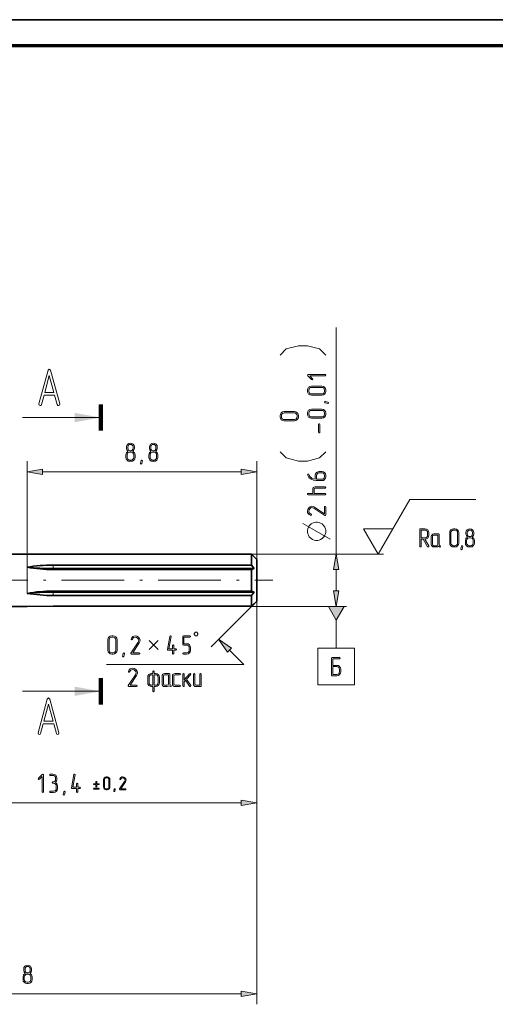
# Model space of a CAD drawing. Extents: x 0 to 420, y 0 to 297.
# Tile 14 of 18: x 205 to 296, y 108 to 297. Entities that reach past the tile are written whole.
import ezdxf

# ---------------------------------------------------------------- set-up
doc = ezdxf.new("R2010")
doc.units = 0
doc.linetypes.add('DASHDOT', pattern=[18.5, 12, -3, 0.5, -3])

msp = doc.modelspace()

# ---------------------------------------------------------------- linework, layer by layer
at = {"color": 7, "lineweight": 35}
for p, q in [((0, 297), (420, 297)), ((183.77, 194.66), (206.77, 194.66)), ((211.74, 194.64), (249.77, 194.64)), ((211.74, 194.64), (249.77, 194.64)), ((211.74, 192.56), (249.77, 192.56)), ((250.27, 191.91), (211.74, 191.91)), ((211.74, 191.74), (249.77, 191.74)), ((211.74, 187.59), (249.77, 187.59)), ((250.27, 187.41), (211.74, 187.41)), ((211.74, 186.76), (249.77, 186.76)), ((183.77, 184.66), (206.77, 184.66)), ((211.74, 184.68), (249.77, 184.68))]:
    msp.add_line(p, q, dxfattribs=at)
at = {"color": 7, "lineweight": 70}
msp.add_line((415, 292), (20, 292), dxfattribs=at)
at = {"color": 7, "lineweight": 13}
for p, q in [((265.99, 194.66), (265.99, 238.04)), ((206.77, 187.16), (206.77, 212.44)), ((209.72, 210.44), (247.81, 210.44)), ((275.04, 194.64), (250.77, 194.64)), ((250.77, 185.66), (250.77, 108.48)), ((250.77, 185.66), (250.77, 145.05)), ((248.31, 173.53), (222, 173.53)), ((186.72, 147.05), (247.81, 147.05)), ((163.72, 110.48), (247.81, 110.48))]:
    msp.add_line(p, q, dxfattribs=at)
at = {"color": 7, "lineweight": 100, "ltscale": 0.125}
for p, q in [((220.91, 223.32), (220.91, 218.32)), ((220.91, 165.91), (220.91, 170.91))]:
    msp.add_line(p, q, dxfattribs=at)
at = {"color": 7, "lineweight": 13, "ltscale": 0.375}
for p, q in [((220.91, 220.82), (205.91, 220.82)), ((220.91, 168.41), (205.91, 168.41))]:
    msp.add_line(p, q, dxfattribs=at)
at = {"color": 7, "lineweight": 13, "ltscale": 0.469447}
msp.add_line((250.77, 193.66), (250.77, 212.44), dxfattribs=at)
at = {"color": 7, "lineweight": 13, "ltscale": 0.303109}
msp.add_line((274.04, 194.64), (280.1, 205.14), dxfattribs=at)
at = {"color": 7, "lineweight": 13, "ltscale": 0.315598}
msp.add_line((280.1, 205.14), (292.72, 205.14), dxfattribs=at)
at = {"color": 7, "lineweight": 13, "ltscale": 0.141451}
for p, q in [((274.04, 194.64), (271.21, 199.54)), ((271.21, 199.54), (276.87, 199.54))]:
    msp.add_line(p, q, dxfattribs=at)
at = {"color": 7, "lineweight": 35, "ltscale": 0.124375}
for p, q in [((206.77, 194.66), (211.74, 194.64)), ((206.77, 194.66), (211.74, 194.64)), ((206.77, 184.66), (211.74, 184.68))]:
    msp.add_line(p, q, dxfattribs=at)
at = {"color": 7, "lineweight": 13, "ltscale": 0.455556}
for p, q in [((249.77, 194.66), (267.99, 194.66)), ((249.77, 184.66), (267.99, 184.66))]:
    msp.add_line(p, q, dxfattribs=at)
at = {"color": 7, "lineweight": 35, "ltscale": 0.014732}
msp.add_line((249.77, 194.64), (249.77, 194.05), dxfattribs=at)
at = {"color": 7, "lineweight": 35, "ltscale": 0.017279}
for p, q in [((250.27, 194.16), (249.77, 194.64)), ((250.27, 194.16), (249.77, 194.64)), ((250.27, 185.16), (249.77, 184.68))]:
    msp.add_line(p, q, dxfattribs=at)
at = {"color": 7, "lineweight": 13, "ltscale": 0.016296}
for p, q in [((211.74, 191.91), (211.74, 192.56)), ((211.74, 186.76), (211.74, 187.41))]:
    msp.add_line(p, q, dxfattribs=at)
at = {"color": 7, "lineweight": 35, "ltscale": 0.037152}
msp.add_line((249.77, 194.05), (249.77, 192.56), dxfattribs=at)
at = {"color": 7, "lineweight": 35, "ltscale": 0.020538}
for p, q in [((250.27, 191.91), (249.77, 192.56)), ((250.27, 187.41), (249.77, 186.76))]:
    msp.add_line(p, q, dxfattribs=at)
at = {"color": 7, "lineweight": 35, "ltscale": 0.017683}
for p, q in [((250.77, 193.66), (250.27, 194.16)), ((250.77, 185.66), (250.27, 185.16))]:
    msp.add_line(p, q, dxfattribs=at)
at = {"color": 7, "lineweight": 35, "ltscale": 0.012242}
msp.add_line((250.77, 193.66), (250.77, 193.17), dxfattribs=at)
at = {"color": 7, "lineweight": 35, "ltscale": 0.187758}
msp.add_line((250.77, 193.17), (250.77, 185.66), dxfattribs=at)
at = {"color": 7, "lineweight": 13, "ltscale": 0.004366}
for p, q in [((211.74, 191.74), (211.74, 191.91)), ((211.74, 187.41), (211.74, 187.59))]:
    msp.add_line(p, q, dxfattribs=at)
at = {"color": 7, "lineweight": 35, "ltscale": 0.013241}
for p, q in [((250.27, 191.91), (249.77, 191.74)), ((250.27, 187.41), (249.77, 187.59))]:
    msp.add_line(p, q, dxfattribs=at)
at = {"color": 7, "lineweight": 35, "ltscale": 0.103767}
msp.add_line((249.77, 191.74), (249.77, 187.59), dxfattribs=at)
at = {"color": 7, "lineweight": 13, "ltscale": 0.102279}
msp.add_line((265.99, 187.62), (265.99, 191.71), dxfattribs=at)
at = {"color": 7, "linetype": 'DASHDOT', "lineweight": 13}
msp.add_line((157.89, 189.66), (253.86, 189.66), dxfattribs=at)
at = {"color": 7, "lineweight": 35, "ltscale": 0.051883}
msp.add_line((249.77, 186.76), (249.77, 184.68), dxfattribs=at)
at = {"color": 7, "lineweight": 13, "ltscale": 0.272982}
msp.add_line((249.78, 184.67), (242.06, 176.95), dxfattribs=at)
at = {"color": 7, "lineweight": 13, "ltscale": 0.135619}
msp.add_line((265.99, 182.06), (265.99, 176.64), dxfattribs=at)
at = {"color": 7, "lineweight": 13, "ltscale": 0.097179}
msp.add_line((245.56, 176.28), (248.31, 173.53), dxfattribs=at)
at = {"color": 7, "lineweight": 13}
for points in [[(263.99, 232.79), (262.82, 233.96), (260.49, 234.54), (258.74, 234.54), (256.41, 233.96), (255.24, 232.79)], [(255.24, 214.25), (256.41, 213.08), (258.74, 212.5), (260.49, 212.5), (262.82, 213.08), (263.99, 214.25)], [(264.86, 197.54), (261.36, 199.52), (259.61, 200.51)], [(230.14, 176.4), (231.89, 178.15)], [(230.14, 178.15), (231.89, 176.4)]]:
    msp.add_lwpolyline(points, dxfattribs=at)
for points in [[(210.02, 225.12), (210.04, 225.12), (212.03, 225.12), (212.05, 225.12), (212.54, 223.31), (212.64, 223.16), (212.78, 223.11), (212.95, 223.18), (213.02, 223.36), (213.02, 223.43), (211.27, 229.88), (211.03, 230.1), (210.79, 229.88), (209.04, 223.43), (209.03, 223.36), (209.1, 223.18), (209.29, 223.11), (209.44, 223.16), (209.52, 223.31)], [(211.92, 225.62), (210.15, 225.62), (211.03, 228.9)], [(263.87, 229.04), (260.62, 229.04), (260.52, 229), (260.49, 228.91), (260.53, 228.83), (261.28, 228.08), (261.36, 228.04), (261.45, 228.08), (261.49, 228.17), (261.45, 228.26), (260.91, 228.79), (263.87, 228.79), (263.96, 228.83), (263.99, 228.92), (263.96, 229)], [(263.24, 226.84), (261.24, 226.84), (260.95, 226.79), (260.71, 226.62), (260.55, 226.38), (260.49, 226.09), (260.49, 225.84), (260.55, 225.55), (260.71, 225.31), (260.96, 225.15), (261.24, 225.09), (263.24, 225.09), (263.53, 225.15), (263.77, 225.31), (263.94, 225.55), (263.99, 225.84), (263.99, 226.09), (263.94, 226.38), (263.77, 226.62), (263.53, 226.79)], [(263.24, 226.59), (263.44, 226.56), (263.6, 226.45), (263.71, 226.28), (263.74, 226.09), (263.74, 225.84), (263.71, 225.65), (263.6, 225.49), (263.44, 225.38), (263.24, 225.35), (261.24, 225.35), (261.05, 225.38), (260.89, 225.49), (260.78, 225.65), (260.74, 225.84), (260.74, 226.09), (260.78, 226.28), (260.89, 226.45), (261.05, 226.56), (261.24, 226.59)], [(263.92, 223.89), (264.41, 223.76), (264.49, 223.72), (264.52, 223.65), (264.48, 223.56), (264.39, 223.51), (264.36, 223.52), (263.86, 223.65), (263.79, 223.69), (263.76, 223.76), (263.8, 223.86), (263.88, 223.9)], [(257.99, 221.95), (255.99, 221.95), (255.7, 221.89), (255.46, 221.73), (255.3, 221.48), (255.24, 221.2), (255.24, 220.95), (255.3, 220.65), (255.46, 220.41), (255.71, 220.25), (255.99, 220.2), (257.99, 220.2), (258.28, 220.25), (258.52, 220.42), (258.69, 220.66), (258.74, 220.95), (258.74, 221.2), (258.69, 221.48), (258.52, 221.73), (258.28, 221.89)], [(257.99, 221.7), (258.19, 221.66), (258.35, 221.55), (258.46, 221.39), (258.49, 221.2), (258.49, 220.95), (258.46, 220.76), (258.35, 220.6), (258.19, 220.49), (257.99, 220.45), (255.99, 220.45), (255.8, 220.48), (255.64, 220.59), (255.53, 220.75), (255.49, 220.95), (255.49, 221.2), (255.53, 221.39), (255.64, 221.55), (255.8, 221.66), (255.99, 221.7)], [(263.24, 222.45), (261.24, 222.45), (260.95, 222.39), (260.71, 222.23), (260.55, 221.99), (260.49, 221.7), (260.49, 221.45), (260.55, 221.16), (260.71, 220.92), (260.96, 220.75), (261.24, 220.7), (263.24, 220.7), (263.53, 220.75), (263.77, 220.92), (263.94, 221.16), (263.99, 221.45), (263.99, 221.7), (263.94, 221.99), (263.77, 222.23), (263.53, 222.39)], [(263.24, 222.2), (263.44, 222.16), (263.6, 222.05), (263.71, 221.89), (263.74, 221.7), (263.74, 221.45), (263.71, 221.26), (263.6, 221.1), (263.44, 220.99), (263.24, 220.95), (261.24, 220.95), (261.05, 220.98), (260.89, 221.09), (260.78, 221.25), (260.74, 221.45), (260.74, 221.7), (260.78, 221.89), (260.89, 222.05), (261.05, 222.16), (261.24, 222.2)], [(262.86, 219.5), (262.82, 219.59), (262.74, 219.62), (262.65, 219.59), (262.61, 219.5), (262.61, 218), (262.66, 217.91), (262.74, 217.87), (262.83, 217.91), (262.86, 218)], [(227.45, 213.19), (227.45, 213.69), (227.33, 214.08), (227.04, 214.35), (227.25, 214.61), (227.32, 214.94), (227.32, 215.19), (227.26, 215.48), (227.1, 215.72), (226.85, 215.88), (226.57, 215.94), (226.28, 215.88), (226.04, 215.72), (225.87, 215.47), (225.82, 215.19), (225.82, 214.94), (225.9, 214.61), (226.1, 214.35), (225.81, 214.08), (225.7, 213.69), (225.7, 213.19), (225.75, 212.9), (225.92, 212.66), (226.16, 212.49), (226.44, 212.44), (226.7, 212.44), (226.98, 212.49), (227.23, 212.66), (227.39, 212.9)], [(227.07, 214.94), (227.03, 214.74), (226.92, 214.58), (226.76, 214.47), (226.57, 214.44), (226.37, 214.47), (226.21, 214.58), (226.11, 214.74), (226.07, 214.94), (226.07, 215.19), (226.11, 215.38), (226.22, 215.55), (226.38, 215.65), (226.57, 215.69), (226.76, 215.65), (226.93, 215.54), (227.03, 215.38), (227.07, 215.19)], [(231.84, 213.19), (231.84, 213.69), (231.72, 214.08), (231.44, 214.35), (231.64, 214.61), (231.71, 214.94), (231.71, 215.19), (231.66, 215.48), (231.49, 215.72), (231.25, 215.88), (230.96, 215.94), (230.67, 215.88), (230.43, 215.72), (230.27, 215.47), (230.21, 215.19), (230.21, 214.94), (230.29, 214.61), (230.49, 214.35), (230.2, 214.08), (230.09, 213.69), (230.09, 213.19), (230.14, 212.9), (230.31, 212.66), (230.55, 212.49), (230.84, 212.44), (231.09, 212.44), (231.38, 212.49), (231.62, 212.66), (231.78, 212.9)], [(231.46, 214.94), (231.43, 214.74), (231.31, 214.58), (231.15, 214.47), (230.96, 214.44), (230.77, 214.47), (230.61, 214.58), (230.5, 214.74), (230.46, 214.94), (230.46, 215.19), (230.5, 215.38), (230.61, 215.55), (230.77, 215.65), (230.97, 215.69), (231.16, 215.65), (231.32, 215.54), (231.43, 215.38), (231.46, 215.19)], [(227.2, 213.19), (227.16, 212.99), (227.05, 212.83), (226.88, 212.72), (226.7, 212.69), (226.44, 212.69), (226.26, 212.72), (226.1, 212.83), (225.98, 212.99), (225.95, 213.19), (225.95, 213.69), (225.98, 213.88), (226.09, 214.04), (226.25, 214.15), (226.44, 214.19), (226.7, 214.19), (226.89, 214.15), (227.05, 214.04), (227.16, 213.88), (227.2, 213.69)], [(231.59, 213.19), (231.55, 212.99), (231.44, 212.83), (231.28, 212.72), (231.09, 212.69), (230.84, 212.69), (230.65, 212.72), (230.49, 212.83), (230.38, 212.99), (230.34, 213.19), (230.34, 213.69), (230.37, 213.88), (230.49, 214.04), (230.64, 214.15), (230.84, 214.19), (231.09, 214.19), (231.28, 214.15), (231.45, 214.04), (231.55, 213.88), (231.59, 213.69)], [(228.89, 212.51), (228.76, 212.02), (228.72, 211.94), (228.64, 211.91), (228.55, 211.95), (228.51, 212.04), (228.52, 212.07), (228.64, 212.57), (228.69, 212.64), (228.76, 212.66), (228.85, 212.63), (228.89, 212.55)], [(209.72, 210.96), (206.77, 210.44), (209.72, 209.92)], [(247.81, 209.92), (250.77, 210.44), (247.81, 210.96)], [(262.13, 208.75), (263.24, 208.75), (263.53, 208.8), (263.77, 208.97), (263.94, 209.21), (263.99, 209.5), (263.99, 209.75), (263.94, 210.04), (263.77, 210.28), (263.53, 210.45), (263.24, 210.5), (262.74, 210.5), (262.45, 210.45), (262.21, 210.28), (262.04, 210.04), (261.99, 209.75), (261.99, 209.01), (261.65, 209.08), (261.31, 209.23), (260.96, 209.53), (260.83, 209.72), (260.73, 209.92), (260.68, 209.99), (260.62, 210), (260.53, 209.97), (260.49, 209.88), (260.5, 209.83), (260.77, 209.37), (261.17, 209.02), (261.63, 208.82)], [(262.24, 209), (262.24, 209.75), (262.28, 209.95), (262.39, 210.11), (262.55, 210.21), (262.74, 210.25), (263.24, 210.25), (263.44, 210.21), (263.6, 210.1), (263.71, 209.94), (263.74, 209.75), (263.74, 209.5), (263.71, 209.31), (263.6, 209.15), (263.44, 209.04), (263.24, 209)], [(261.49, 206.3), (260.62, 206.3), (260.52, 206.26), (260.49, 206.18), (260.52, 206.09), (260.62, 206.05), (263.87, 206.05), (263.96, 206.09), (263.99, 206.18), (263.96, 206.27), (263.87, 206.3), (261.74, 206.3), (261.74, 207.05), (261.81, 207.23), (261.99, 207.3), (263.87, 207.3), (263.96, 207.34), (263.99, 207.42), (263.96, 207.52), (263.87, 207.55), (261.99, 207.55), (261.8, 207.51), (261.64, 207.4), (261.53, 207.24), (261.49, 207.05)], [(263.99, 203.67), (263.95, 203.77), (263.87, 203.8), (263.77, 203.77), (263.74, 203.67), (263.74, 202.41), (261.86, 203.66), (261.59, 203.79), (261.35, 203.83), (261.02, 203.75), (260.73, 203.53), (260.55, 203.22), (260.49, 202.89), (260.52, 202.65), (260.63, 202.44), (260.82, 202.24), (261.08, 202.11), (261.13, 202.1), (261.22, 202.14), (261.25, 202.23), (261.23, 202.3), (261.17, 202.34), (260.84, 202.57), (260.74, 202.9), (260.79, 203.15), (260.92, 203.36), (261.12, 203.52), (261.35, 203.57), (261.53, 203.54), (261.62, 203.5), (261.72, 203.45), (263.79, 202.08), (263.86, 202.06), (263.95, 202.09), (263.99, 202.18)], [(260.49, 199.23), (260.49, 198.88), (260.55, 198.59), (260.66, 198.3), (260.84, 198.01), (261.19, 197.66), (261.48, 197.48), (261.77, 197.36), (262.06, 197.31), (262.41, 197.31), (262.71, 197.36), (263, 197.48), (263.29, 197.66), (263.64, 198.01), (263.81, 198.3), (263.93, 198.59), (263.99, 198.88), (263.99, 199.23), (263.93, 199.52), (263.81, 199.81), (263.64, 200.11), (263.29, 200.46), (263, 200.63), (262.71, 200.75), (262.41, 200.81), (262.06, 200.81), (261.77, 200.75), (261.48, 200.63), (261.19, 200.46), (260.84, 200.11), (260.66, 199.81), (260.55, 199.52)], [(266.51, 191.71), (265.99, 194.66), (265.47, 191.71)], [(265.47, 187.62), (265.99, 184.66), (266.51, 187.62)], [(264.49, 184.66), (265.99, 182.06), (267.49, 184.66)], [(239.03, 179.03), (239.27, 179.03), (239.5, 179.26), (239.5, 179.5), (239.27, 179.73), (239.03, 179.73), (238.8, 179.5), (238.8, 179.26)], [(224, 176.28), (224, 178.28), (223.94, 178.56), (223.78, 178.81), (223.53, 178.97), (223.24, 179.03), (222.99, 179.03), (222.7, 178.97), (222.46, 178.8), (222.3, 178.56), (222.25, 178.28), (222.25, 176.28), (222.3, 175.99), (222.47, 175.75), (222.71, 175.58), (222.99, 175.53), (223.24, 175.53), (223.53, 175.58), (223.78, 175.75), (223.94, 175.99)], [(223.75, 176.28), (223.71, 176.08), (223.6, 175.92), (223.43, 175.81), (223.24, 175.78), (222.99, 175.78), (222.8, 175.81), (222.65, 175.92), (222.53, 176.08), (222.5, 176.28), (222.5, 178.28), (222.53, 178.47), (222.64, 178.63), (222.8, 178.74), (222.99, 178.78), (223.24, 178.78), (223.43, 178.74), (223.6, 178.63), (223.71, 178.47), (223.75, 178.28)], [(228.26, 175.53), (228.35, 175.57), (228.38, 175.65), (228.35, 175.74), (228.26, 175.78), (227, 175.78), (228.24, 177.66), (228.37, 177.92), (228.41, 178.17), (228.33, 178.5), (228.11, 178.78), (227.81, 178.97), (227.47, 179.03), (227.23, 178.99), (227.02, 178.89), (226.82, 178.7), (226.69, 178.44), (226.68, 178.39), (226.72, 178.3), (226.81, 178.27), (226.88, 178.29), (226.92, 178.35), (227.15, 178.68), (227.48, 178.77), (227.73, 178.73), (227.94, 178.6), (228.1, 178.4), (228.15, 178.17), (228.12, 177.98), (228.08, 177.9), (228.03, 177.8), (226.66, 175.72), (226.64, 175.66), (226.68, 175.57), (226.76, 175.53)], [(234.88, 176.53), (234.88, 177.16), (234.84, 177.25), (234.76, 177.28), (234.67, 177.24), (234.63, 177.16), (234.63, 176.53), (233.91, 176.53), (234.38, 178.88), (234.38, 178.91), (234.35, 178.99), (234.26, 179.03), (234.18, 179), (234.14, 178.93), (233.64, 176.43), (233.64, 176.4), (233.67, 176.31), (233.76, 176.28), (234.63, 176.28), (234.63, 175.65), (234.67, 175.56), (234.76, 175.53), (234.85, 175.56), (234.88, 175.65), (234.88, 176.28), (235.26, 176.28), (235.36, 176.32), (235.39, 176.4), (235.36, 176.49), (235.26, 176.53)], [(238.08, 176.28), (238.08, 176.78), (238.03, 177.06), (237.86, 177.3), (237.62, 177.47), (237.33, 177.52), (236.83, 177.52), (236.83, 178.78), (237.95, 178.78), (238.05, 178.82), (238.08, 178.9), (238.05, 178.99), (237.95, 179.03), (236.71, 179.03), (236.61, 178.99), (236.58, 178.9), (236.58, 177.4), (236.61, 177.3), (236.71, 177.27), (237.33, 177.27), (237.52, 177.24), (237.69, 177.13), (237.79, 176.97), (237.83, 176.78), (237.83, 176.28), (237.79, 176.08), (237.69, 175.92), (237.52, 175.81), (237.33, 175.78), (236.71, 175.78), (236.61, 175.74), (236.58, 175.65), (236.61, 175.56), (236.71, 175.53), (237.33, 175.53), (237.62, 175.58), (237.86, 175.75), (238.03, 175.99)], [(245.93, 176.65), (243.47, 178.37), (245.19, 175.91)], [(225.44, 175.6), (225.31, 175.1), (225.26, 175.03), (225.19, 175), (225.1, 175.04), (225.06, 175.12), (225.06, 175.16), (225.19, 175.66), (225.24, 175.73), (225.31, 175.75), (225.4, 175.72), (225.44, 175.64)], [(262.49, 176.64), (262.49, 169.64), (269.49, 169.64), (269.49, 176.64)], [(265.37, 173.38), (265.37, 174.64), (266.62, 174.64), (266.71, 174.68), (266.74, 174.76), (266.71, 174.85), (266.62, 174.89), (265.24, 174.89), (265.15, 174.85), (265.12, 174.76), (265.12, 171.51), (265.15, 171.42), (265.24, 171.39), (266.11, 171.39), (266.4, 171.44), (266.65, 171.61), (266.81, 171.85), (266.87, 172.14), (266.87, 172.64), (266.81, 172.93), (266.65, 173.17), (266.4, 173.33), (266.11, 173.38)], [(227.75, 169.32), (227.85, 169.36), (227.88, 169.44), (227.84, 169.53), (227.75, 169.57), (226.49, 169.57), (227.73, 171.45), (227.86, 171.71), (227.9, 171.96), (227.83, 172.29), (227.61, 172.57), (227.3, 172.75), (226.97, 172.82), (226.72, 172.78), (226.51, 172.68), (226.32, 172.49), (226.18, 172.22), (226.17, 172.18), (226.21, 172.09), (226.31, 172.05), (226.37, 172.08), (226.41, 172.14), (226.64, 172.46), (226.98, 172.56), (227.23, 172.51), (227.44, 172.39), (227.59, 172.19), (227.64, 171.96), (227.61, 171.77), (227.58, 171.69), (227.52, 171.59), (226.15, 169.51), (226.13, 169.45), (226.17, 169.36), (226.26, 169.32)], [(230.88, 169.32), (230.88, 168.45), (230.92, 168.35), (231, 168.32), (231.09, 168.35), (231.13, 168.45), (231.13, 169.32), (231.38, 169.32), (231.66, 169.37), (231.9, 169.54), (232.07, 169.78), (232.12, 170.07), (232.12, 171.07), (232.07, 171.35), (231.9, 171.6), (231.66, 171.76), (231.38, 171.82), (231.13, 171.82), (231.13, 172.19), (231.09, 172.28), (231, 172.31), (230.92, 172.28), (230.88, 172.19), (230.88, 171.82), (230.63, 171.82), (230.33, 171.77), (230.09, 171.6), (229.93, 171.35), (229.88, 171.07), (229.88, 170.07), (229.93, 169.78), (230.1, 169.53), (230.34, 169.37), (230.63, 169.32)], [(230.88, 169.57), (230.63, 169.57), (230.43, 169.6), (230.27, 169.71), (230.16, 169.87), (230.13, 170.07), (230.13, 171.07), (230.16, 171.26), (230.27, 171.42), (230.43, 171.53), (230.63, 171.57), (230.88, 171.57)], [(231.13, 171.57), (231.38, 171.57), (231.57, 171.53), (231.73, 171.42), (231.84, 171.26), (231.87, 171.07), (231.87, 170.07), (231.84, 169.88), (231.73, 169.71), (231.57, 169.6), (231.38, 169.57), (231.13, 169.57)], [(234.29, 169.56), (234.17, 169.66), (234.13, 169.82), (234.13, 171.69), (234.09, 171.78), (234, 171.81), (233.12, 171.81), (232.92, 171.78), (232.77, 171.66), (232.66, 171.5), (232.63, 171.32), (232.63, 169.82), (232.66, 169.62), (232.77, 169.46), (232.93, 169.35), (233.12, 169.32), (233.62, 169.32), (233.83, 169.36), (234, 169.48), (234.1, 169.39), (234.22, 169.32), (234.26, 169.31), (234.35, 169.35), (234.39, 169.44)], [(233.87, 169.82), (233.8, 169.64), (233.62, 169.57), (233.12, 169.57), (232.95, 169.64), (232.88, 169.82), (232.88, 171.32), (232.95, 171.49), (233.12, 171.56), (233.87, 171.56)], [(236, 169.32), (236.1, 169.36), (236.13, 169.44), (236.09, 169.53), (236, 169.57), (235.12, 169.57), (234.95, 169.64), (234.88, 169.82), (234.88, 171.32), (234.95, 171.49), (235.12, 171.56), (236, 171.56), (236.1, 171.6), (236.13, 171.69), (236.09, 171.78), (236, 171.81), (235.12, 171.81), (234.92, 171.78), (234.77, 171.66), (234.66, 171.5), (234.63, 171.32), (234.63, 169.82), (234.66, 169.62), (234.77, 169.46), (234.93, 169.35), (235.12, 169.32)], [(237.32, 170.75), (238.1, 171.59), (238.13, 171.68), (238.09, 171.77), (238, 171.81), (237.91, 171.77), (236.88, 170.63), (236.88, 171.69), (236.84, 171.78), (236.76, 171.81), (236.67, 171.78), (236.63, 171.69), (236.63, 169.44), (236.67, 169.35), (236.76, 169.32), (236.84, 169.35), (236.88, 169.44), (236.88, 170.25), (237.15, 170.55), (237.9, 169.37), (237.94, 169.33), (238, 169.32), (238.09, 169.35), (238.13, 169.44), (238.11, 169.51)], [(240.13, 169.44), (240.13, 171.69), (240.09, 171.78), (240, 171.81), (239.92, 171.78), (239.88, 171.69), (239.88, 169.57), (239.12, 169.57), (238.95, 169.64), (238.88, 169.82), (238.88, 171.69), (238.84, 171.78), (238.75, 171.81), (238.66, 171.78), (238.63, 171.69), (238.63, 169.82), (238.66, 169.62), (238.77, 169.46), (238.93, 169.35), (239.12, 169.32), (240, 169.32), (240.09, 169.35)], [(265.37, 171.64), (265.37, 173.13), (266.11, 173.13), (266.3, 173.1), (266.47, 172.99), (266.58, 172.83), (266.62, 172.64), (266.62, 172.14), (266.58, 171.94), (266.47, 171.78), (266.3, 171.67), (266.11, 171.64)], [(209.85, 162.16), (209.87, 162.16), (211.87, 162.16), (211.89, 162.16), (212.38, 160.35), (212.47, 160.21), (212.61, 160.16), (212.79, 160.23), (212.86, 160.4), (212.86, 160.47), (211.11, 166.92), (210.86, 167.15), (210.63, 166.92), (208.88, 160.47), (208.87, 160.4), (208.94, 160.23), (209.12, 160.16), (209.28, 160.21), (209.36, 160.35)], [(211.75, 162.66), (209.98, 162.66), (210.86, 165.95)], [(209.9, 149.17), (209.9, 152.42), (209.86, 152.51), (209.77, 152.54), (209.69, 152.51), (208.94, 151.76), (208.9, 151.67), (208.94, 151.59), (209.03, 151.54), (209.12, 151.59), (209.65, 152.12), (209.65, 149.17), (209.69, 149.08), (209.78, 149.05), (209.86, 149.08)], [(212.2, 150.96), (212.4, 151.22), (212.47, 151.54), (212.47, 151.8), (212.42, 152.08), (212.26, 152.33), (212.01, 152.49), (211.73, 152.55), (211.22, 152.55), (211.13, 152.51), (211.1, 152.42), (211.13, 152.33), (211.22, 152.3), (211.73, 152.3), (211.92, 152.26), (212.08, 152.15), (212.19, 151.98), (212.23, 151.8), (212.23, 151.54), (212.19, 151.35), (212.08, 151.19), (211.91, 151.08), (211.73, 151.05), (211.63, 151.01), (211.6, 150.92), (211.63, 150.83), (211.73, 150.8), (211.85, 150.8), (212.04, 150.76), (212.21, 150.65), (212.31, 150.49), (212.35, 150.3), (212.35, 149.79), (212.31, 149.6), (212.21, 149.44), (212.04, 149.33), (211.85, 149.3), (211.22, 149.3), (211.13, 149.26), (211.1, 149.17), (211.13, 149.08), (211.22, 149.05), (211.85, 149.05), (212.13, 149.1), (212.38, 149.27), (212.54, 149.51), (212.6, 149.79), (212.6, 150.3), (212.48, 150.69)], [(216.5, 150.05), (216.5, 150.67), (216.46, 150.77), (216.37, 150.8), (216.29, 150.76), (216.25, 150.67), (216.25, 150.05), (215.53, 150.05), (216, 152.39), (216, 152.42), (215.96, 152.51), (215.87, 152.55), (215.79, 152.52), (215.75, 152.45), (215.25, 149.95), (215.25, 149.92), (215.28, 149.83), (215.37, 149.79), (216.25, 149.79), (216.25, 149.17), (216.28, 149.08), (216.37, 149.05), (216.46, 149.08), (216.5, 149.17), (216.5, 149.79), (216.88, 149.79), (216.97, 149.84), (217, 149.92), (216.97, 150.01), (216.88, 150.05)], [(220.13, 150.71), (220.13, 151.06), (220.1, 151.12), (220.04, 151.15), (219.98, 151.12), (219.96, 151.06), (219.96, 150.71), (219.61, 150.71), (219.54, 150.68), (219.52, 150.62), (219.54, 150.56), (219.61, 150.54), (219.96, 150.54), (219.96, 150.19), (219.98, 150.12), (220.04, 150.1), (220.11, 150.12), (220.13, 150.19), (220.13, 150.54), (220.48, 150.54), (220.55, 150.56), (220.57, 150.62), (220.54, 150.68), (220.48, 150.71)], [(222.64, 150.1), (222.64, 151.5), (222.6, 151.7), (222.48, 151.87), (222.31, 151.98), (222.11, 152.02), (221.93, 152.02), (221.73, 151.98), (221.56, 151.87), (221.45, 151.69), (221.41, 151.5), (221.41, 150.1), (221.45, 149.9), (221.56, 149.73), (221.73, 149.61), (221.93, 149.57), (222.11, 149.57), (222.31, 149.61), (222.48, 149.73), (222.6, 149.9)], [(222.46, 150.1), (222.43, 149.96), (222.36, 149.85), (222.24, 149.77), (222.11, 149.75), (221.93, 149.75), (221.8, 149.77), (221.69, 149.85), (221.61, 149.96), (221.59, 150.1), (221.59, 151.5), (221.61, 151.63), (221.69, 151.74), (221.8, 151.82), (221.93, 151.85), (222.11, 151.85), (222.24, 151.82), (222.36, 151.74), (222.43, 151.63), (222.46, 151.5)], [(225.62, 149.57), (225.69, 149.6), (225.71, 149.66), (225.68, 149.72), (225.62, 149.75), (224.74, 149.75), (225.61, 151.07), (225.7, 151.25), (225.73, 151.42), (225.67, 151.65), (225.52, 151.85), (225.3, 151.98), (225.07, 152.02), (224.9, 152), (224.75, 151.93), (224.61, 151.79), (224.52, 151.61), (224.51, 151.57), (224.54, 151.51), (224.61, 151.49), (224.65, 151.51), (224.68, 151.55), (224.84, 151.78), (225.08, 151.84), (225.25, 151.81), (225.4, 151.72), (225.51, 151.58), (225.54, 151.42), (225.52, 151.29), (225.5, 151.23), (225.46, 151.16), (224.5, 149.71), (224.49, 149.67), (224.51, 149.6), (224.57, 149.57)], [(214.05, 149.11), (213.92, 148.62), (213.87, 148.55), (213.8, 148.52), (213.71, 148.56), (213.67, 148.64), (213.67, 148.68), (213.8, 149.18), (213.85, 149.25), (213.92, 149.27), (214.01, 149.24), (214.05, 149.16)], [(220.48, 149.66), (220.55, 149.69), (220.57, 149.75), (220.54, 149.81), (220.48, 149.83), (219.61, 149.83), (219.54, 149.81), (219.52, 149.75), (219.54, 149.68), (219.61, 149.66)], [(223.64, 149.62), (223.56, 149.28), (223.52, 149.22), (223.47, 149.2), (223.41, 149.23), (223.38, 149.29), (223.38, 149.31), (223.47, 149.66), (223.51, 149.71), (223.56, 149.73), (223.62, 149.71), (223.65, 149.65)], [(247.81, 146.53), (250.77, 147.05), (247.81, 147.57)], [(207.74, 113.22), (207.74, 113.73), (207.63, 114.12), (207.34, 114.39), (207.54, 114.65), (207.62, 114.97), (207.62, 115.23), (207.56, 115.52), (207.4, 115.76), (207.15, 115.92), (206.86, 115.98), (206.58, 115.92), (206.34, 115.76), (206.17, 115.51), (206.12, 115.23), (206.12, 114.97), (206.19, 114.65), (206.39, 114.39), (206.1, 114.12), (205.99, 113.73), (205.99, 113.22), (206.05, 112.94), (206.21, 112.7), (206.45, 112.53), (206.74, 112.48), (206.99, 112.48), (207.28, 112.53), (207.52, 112.7), (207.69, 112.94)], [(207.37, 114.97), (207.33, 114.78), (207.22, 114.62), (207.05, 114.51), (206.86, 114.48), (206.67, 114.51), (206.51, 114.62), (206.4, 114.78), (206.37, 114.97), (206.37, 115.23), (206.4, 115.42), (206.52, 115.58), (206.67, 115.69), (206.87, 115.73), (207.06, 115.69), (207.22, 115.58), (207.33, 115.42), (207.37, 115.23)], [(207.49, 113.22), (207.45, 113.03), (207.34, 112.87), (207.18, 112.76), (206.99, 112.73), (206.74, 112.73), (206.55, 112.76), (206.39, 112.87), (206.28, 113.03), (206.24, 113.22), (206.24, 113.73), (206.28, 113.92), (206.39, 114.08), (206.55, 114.19), (206.74, 114.23), (206.99, 114.23), (207.19, 114.19), (207.35, 114.08), (207.45, 113.92), (207.49, 113.73)], [(247.81, 109.96), (250.77, 110.48), (247.81, 111)]]:
    msp.add_lwpolyline(points, close=True, dxfattribs=at)
at = {"color": 7, "lineweight": 5}
for points in [[(282.95, 197.54), (282.99, 197.54), (283.27, 197.59), (283.52, 197.76), (283.68, 198), (283.74, 198.29), (283.74, 198.79), (283.68, 199.07), (283.52, 199.32), (283.27, 199.48), (282.99, 199.54), (282.11, 199.54), (282.02, 199.5), (281.99, 199.41), (281.99, 196.16), (282.02, 196.07), (282.11, 196.04), (282.2, 196.07), (282.24, 196.16), (282.24, 197.54), (282.67, 197.54), (283.51, 196.1), (283.55, 196.05), (283.61, 196.04), (283.7, 196.07), (283.74, 196.16), (283.72, 196.23)], [(282.24, 197.79), (282.24, 199.29), (282.99, 199.29), (283.17, 199.25), (283.34, 199.14), (283.45, 198.98), (283.49, 198.79), (283.49, 198.29), (283.45, 198.09), (283.34, 197.93), (283.17, 197.82), (282.99, 197.79)], [(285.88, 196.28), (285.75, 196.38), (285.7, 196.54), (285.7, 198.41), (285.67, 198.51), (285.58, 198.54), (284.7, 198.54), (284.5, 198.5), (284.35, 198.39), (284.24, 198.22), (284.2, 198.04), (284.2, 196.54), (284.24, 196.34), (284.35, 196.18), (284.51, 196.07), (284.7, 196.04), (285.21, 196.04), (285.41, 196.08), (285.58, 196.21), (285.68, 196.11), (285.8, 196.04), (285.85, 196.03), (285.93, 196.07), (285.96, 196.16)], [(285.46, 196.54), (285.38, 196.36), (285.21, 196.29), (284.7, 196.29), (284.53, 196.36), (284.45, 196.54), (284.45, 198.04), (284.53, 198.21), (284.7, 198.29), (285.46, 198.29)], [(289.48, 196.79), (289.48, 198.79), (289.43, 199.07), (289.26, 199.32), (289.02, 199.48), (288.73, 199.54), (288.48, 199.54), (288.19, 199.48), (287.95, 199.31), (287.78, 199.07), (287.73, 198.79), (287.73, 196.79), (287.78, 196.5), (287.95, 196.26), (288.19, 196.09), (288.48, 196.04), (288.73, 196.04), (289.02, 196.09), (289.26, 196.26), (289.43, 196.5)], [(289.23, 196.79), (289.2, 196.59), (289.08, 196.43), (288.92, 196.32), (288.73, 196.29), (288.48, 196.29), (288.29, 196.32), (288.13, 196.43), (288.02, 196.59), (287.98, 196.79), (287.98, 198.79), (288.02, 198.98), (288.13, 199.14), (288.29, 199.25), (288.48, 199.29), (288.73, 199.29), (288.92, 199.25), (289.08, 199.14), (289.2, 198.98), (289.23, 198.79)], [(292.48, 196.79), (292.48, 197.29), (292.36, 197.68), (292.07, 197.95), (292.28, 198.21), (292.35, 198.54), (292.35, 198.79), (292.29, 199.08), (292.13, 199.32), (291.88, 199.48), (291.6, 199.54), (291.31, 199.48), (291.07, 199.32), (290.9, 199.07), (290.85, 198.79), (290.85, 198.54), (290.93, 198.21), (291.13, 197.95), (290.83, 197.68), (290.73, 197.29), (290.73, 196.79), (290.78, 196.5), (290.95, 196.26), (291.19, 196.09), (291.47, 196.04), (291.73, 196.04), (292.01, 196.09), (292.26, 196.26), (292.42, 196.5)], [(292.1, 198.54), (292.06, 198.34), (291.95, 198.18), (291.79, 198.07), (291.6, 198.04), (291.4, 198.07), (291.24, 198.18), (291.14, 198.34), (291.1, 198.54), (291.1, 198.79), (291.14, 198.98), (291.25, 199.15), (291.41, 199.25), (291.6, 199.29), (291.79, 199.25), (291.96, 199.14), (292.06, 198.98), (292.1, 198.79)], [(290.23, 196.11), (290.1, 195.61), (290.05, 195.54), (289.98, 195.51), (289.89, 195.55), (289.85, 195.63), (289.85, 195.67), (289.98, 196.17), (290.03, 196.24), (290.1, 196.26), (290.19, 196.23), (290.23, 196.15)], [(292.23, 196.79), (292.19, 196.59), (292.08, 196.43), (291.91, 196.32), (291.73, 196.29), (291.47, 196.29), (291.28, 196.32), (291.13, 196.43), (291.01, 196.59), (290.98, 196.79), (290.98, 197.29), (291.01, 197.48), (291.12, 197.64), (291.28, 197.75), (291.47, 197.79), (291.73, 197.79), (291.92, 197.75), (292.08, 197.64), (292.19, 197.48), (292.23, 197.29)]]:
    msp.add_lwpolyline(points, close=True, dxfattribs=at)
at = {"color": 7, "lineweight": 35}
for centre, radius, start, end in [((211.62, 162.87), 29.69, 89.7631, 99.4071), ((211.74, 221.05), 29.32, 260.2372, 270.0073), ((211.74, 158.27), 29.32, 89.9927, 99.7628), ((211.62, 216.45), 29.69, 260.5929, 270.2369)]:
    msp.add_arc(centre, radius, start, end, dxfattribs=at)
for centre, start_param, end_param in [((211.74, 204.41), 1.370461, 1.570796), ((211.74, 174.91), 4.712389, 4.912724)]:
    msp.add_ellipse(centre, major_axis=(-25, 0), ratio=0.5, start_param=start_param, end_param=end_param, dxfattribs=at)
at = {"color": 7, "lineweight": 13}
for points in [[(215.91, 219.93), (220.91, 220.82), (215.91, 221.7)], [(209.72, 210.96), (206.77, 210.44), (209.72, 210.96), (209.72, 209.92)], [(247.81, 209.92), (250.77, 210.44), (247.81, 209.92), (247.81, 210.96)], [(266.51, 191.71), (265.99, 194.66), (266.51, 191.71), (265.47, 191.71)], [(265.47, 187.62), (265.99, 184.66), (265.47, 187.62), (266.51, 187.62)], [(264.49, 184.66), (265.99, 182.06), (264.49, 184.66), (267.49, 184.66)], [(245.93, 176.65), (243.47, 178.37), (245.93, 176.65), (245.19, 175.91)], [(215.91, 167.53), (220.91, 168.41), (215.91, 169.29)], [(247.81, 146.53), (250.77, 147.05), (247.81, 146.53), (247.81, 147.57)], [(247.81, 109.96), (250.77, 110.48), (247.81, 109.96), (247.81, 111)]]:
    msp.add_solid(points, dxfattribs=at)

doc.saveas('drawing.dxf')
